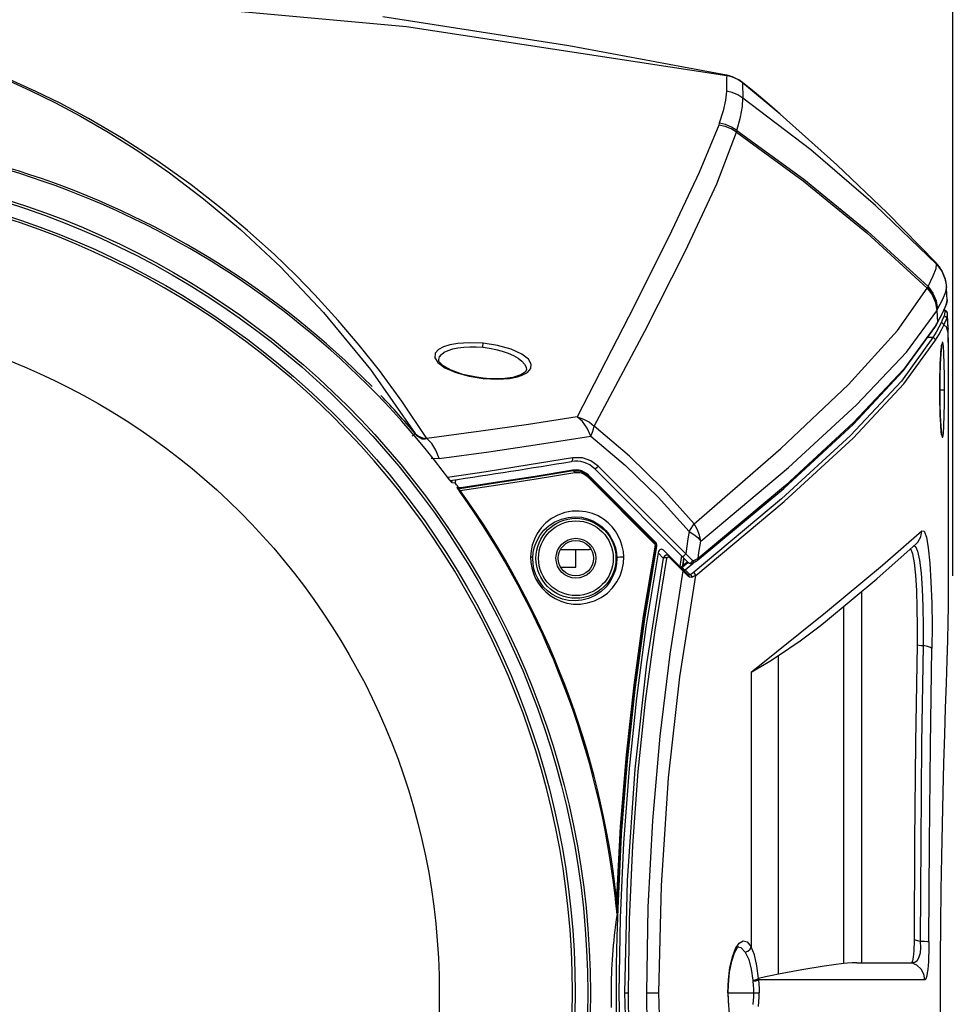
# Model space of a CAD drawing. Header units: inches. Extents: x 0 to 420, y 0 to 297.
# Tile 43 of 90: x 99 to 117, y 221 to 240. Entities that reach past the tile are written whole.
import ezdxf

# ---------------------------------------------------------------- set-up
doc = ezdxf.new("R2010")
doc.units = ezdxf.units.IN
doc.header["$LTSCALE"] = 23.1
doc.header["$MEASUREMENT"] = 0
doc.layers.get('0').update_dxf_attribs({"linetype": 'CONTINUOUS'})
doc.layers.add('AXES', color=7, linetype='CONTINUOUS')
doc.layers.add('DIM_PILOTEES', color=7, linetype='CONTINUOUS')
doc.styles.add('TEXTSTYLE_2', font='txt', dxfattribs={"width": 0.7})
doc.dimstyles.new('DIMSTYLE_1', dxfattribs={"dimtxt": 0.18, "dimasz": 3.5, "dimexe": 2, "dimexo": 0, "dimgap": 0.045, "dimtad": 1, "dimzin": 4, "dimdsep": 46, "dimtxsty": 'TEXTSTYLE_2', "dimblk": '_FILLED', "dimblk1": '_FILLED', "dimblk2": '_FILLED', "dimcen": 0.09, "dimazin": 1, "dimtp": 0.003937, "dimtm": 0.003937, "dimtfac": 1, "dimtdec": 0, "dimtofl": 0, "dimtmove": 0, "dimatfit": 3, "dimldrblk": '_FILLED', "dimfxl": 1, "dimtolj": 1, "dimtzin": 4, "dimarcsym": 0})

# ---------------------------------------------------------------- blocks, each defined once
blk = doc.blocks.new('_FILLED')
at = {"color": 0, "linetype": 'ByBlock'}
blk.add_solid([(0, 0), (-1, 0.142857), (-1, -0.142857)], dxfattribs=at)
blk = doc.blocks.new('*D3')
at = {"layer": 'DIM_PILOTEES', "color": 2, "linetype": 'Continuous'}
for p, q in [((71.488, 257.145954), (71.488, 259.100954)), ((117.218, 257.145954), (117.218, 259.100954)), ((71.488, 227.653605), (71.488, 257.145954)), ((71.488, 257.100954), (94.353, 257.100954)), ((117.218, 257.100954), (94.353, 257.100954)), ((117.218, 229.183605), (117.218, 257.145954))]:
    blk.add_line(p, q, dxfattribs=at)
at = {"layer": 'DIM_PILOTEES', "color": 2, "linetype": 'Continuous', "xscale": 3.5, "yscale": 3.5, "zscale": 3.5, "rotation": 180}
blk.add_blockref('_FILLED', (71.488, 257.100954), dxfattribs=at)
at = {"layer": 'DIM_PILOTEES', "color": 2, "linetype": 'Continuous', "xscale": 3.5, "yscale": 3.5, "zscale": 3.5}
blk.add_blockref('_FILLED', (117.218, 257.100954), dxfattribs=at)
blk = doc.blocks.new('neu')
at = {"color": 3, "linetype": 'Continuous'}
for p, q in [((100.560538, 240.280658), (106.745212, 239.715835)), ((109.859909, 239.342011), (106.290199, 239.899264)), ((106.745212, 239.715835), (112.884196, 238.776746)), ((112.883699, 238.786035), (109.859909, 239.342011)), ((112.884196, 238.776746), (112.882303, 238.723303)), ((112.883699, 238.786035), (112.88411, 238.777562)), ((112.939658, 238.772778), (112.883796, 238.786044)), ((112.884108, 238.777557), (112.884069, 238.776775)), ((112.992913, 238.747203), (112.884069, 238.776775)), ((112.992921, 238.747946), (112.884108, 238.777557)), ((113.119235, 238.69289), (112.939658, 238.772778)), ((113.095049, 238.700229), (112.992913, 238.747203)), ((113.09502, 238.700941), (112.992921, 238.747946)), ((99.642438, 238.471231), (99.053403, 238.735254)), ((99.114079, 238.682329), (99.545527, 238.485022)), ((112.880637, 238.622272), (112.879214, 238.473837)), ((112.882303, 238.723303), (112.880637, 238.622272)), ((113.187881, 238.637841), (113.09502, 238.700941)), ((113.187949, 238.63715), (113.095049, 238.700229)), ((113.187555, 238.643719), (113.119235, 238.69289)), ((113.187905, 238.637832), (113.187593, 238.643688)), ((113.408807, 238.461393), (113.187593, 238.643688)), ((113.187881, 238.637841), (113.187949, 238.63715)), ((113.91122, 238.036541), (113.187905, 238.637832)), ((113.187945, 238.637146), (113.194328, 238.34319)), ((99.545527, 238.485022), (100.005756, 238.257392)), ((100.106877, 238.243154), (99.642438, 238.471231)), ((112.879214, 238.473837), (112.863109, 238.302385)), ((112.991418, 238.448216), (112.879117, 238.473851)), ((113.097395, 238.404237), (112.991418, 238.448216)), ((113.194328, 238.34319), (113.097395, 238.404237)), ((113.704803, 238.212873), (113.408807, 238.461393)), ((100.005756, 238.257392), (100.497874, 237.993907)), ((100.650307, 237.953398), (100.106877, 238.243154)), ((112.863109, 238.302385), (112.817447, 238.097744)), ((113.14846, 237.977033), (113.18488, 238.181939)), ((113.18488, 238.181939), (113.194556, 238.343026)), ((114.498229, 237.350361), (113.194302, 238.343208)), ((113.912233, 238.035669), (113.704803, 238.212873)), ((100.497874, 237.993907), (101.025372, 237.687621)), ((112.817447, 238.097744), (112.743105, 237.859926)), ((114.998153, 237.06545), (113.912233, 238.03567)), ((101.28389, 237.583192), (100.650307, 237.953398)), ((112.73141, 237.826638), (112.356773, 236.916075)), ((112.743105, 237.859926), (112.73141, 237.826638)), ((112.852663, 237.801265), (112.73141, 237.826638)), ((112.86377, 237.834632), (112.743155, 237.85992)), ((112.966961, 237.754745), (112.852663, 237.801265)), ((112.977588, 237.788361), (112.86377, 237.834632)), ((113.081136, 237.722676), (113.14846, 237.977033)), ((101.025372, 237.687621), (101.591679, 237.330033)), ((112.694411, 236.701046), (113.070893, 237.688652)), ((113.070893, 237.688654), (112.966961, 237.754745)), ((113.081238, 237.722599), (112.977588, 237.788361)), ((113.081145, 237.722673), (113.070893, 237.688654)), ((113.070893, 237.688652), (114.34956, 236.75738)), ((113.081142, 237.722673), (114.36602, 236.787396)), ((101.978189, 237.135173), (101.28389, 237.583192)), ((101.591679, 237.330033), (102.200446, 236.910379)), ((115.738893, 236.286328), (114.498229, 237.350361)), ((102.616196, 236.68156), (101.978189, 237.135173)), ((115.961643, 236.141786), (114.998153, 237.06545)), ((102.200446, 236.910379), (102.856311, 236.414186)), ((112.356773, 236.916075), (111.774066, 235.68651)), ((103.214674, 236.216436), (102.616196, 236.68156)), ((112.096364, 235.416789), (112.694411, 236.701046)), ((114.34956, 236.75738), (115.57201, 235.757854)), ((114.36602, 236.787396), (115.587744, 235.788837)), ((102.856311, 236.414186), (103.563885, 235.822507)), ((116.908614, 235.159028), (115.738893, 236.286328)), ((103.699815, 235.808694), (103.214674, 236.216436)), ((116.899828, 235.183182), (115.961643, 236.141786)), ((103.563885, 235.822507), (104.328863, 235.10861)), ((104.206423, 235.350827), (103.699815, 235.808694)), ((115.57201, 235.757854), (116.727446, 234.700147)), ((115.587744, 235.788837), (116.743811, 234.73084)), ((111.774066, 235.68651), (111.001549, 234.14592)), ((104.630503, 234.939939), (104.206423, 235.350827)), ((111.314116, 233.876198), (112.096364, 235.416789)), ((116.897392, 235.079697), (116.908458, 235.159188)), ((116.899872, 235.183133), (116.899837, 235.18317)), ((116.907969, 235.161468), (116.899872, 235.183133)), ((116.961644, 235.10837), (116.899872, 235.183133)), ((116.908463, 235.159178), (116.908087, 235.161336)), ((116.908087, 235.161336), (117.007704, 235.029503)), ((116.908463, 235.159178), (117.008231, 235.02729)), ((104.328863, 235.10861), (105.156967, 234.234459)), ((116.84248, 234.936904), (116.897392, 235.079697)), ((117.039562, 234.969968), (116.961644, 235.10837)), ((117.007704, 235.029503), (117.071849, 234.879962)), ((117.008231, 235.02729), (117.075884, 234.865637)), ((117.071852, 234.879977), (117.039562, 234.969968)), ((104.986778, 234.573453), (104.630503, 234.939939)), ((116.743778, 234.730869), (116.84248, 234.936904)), ((117.071849, 234.879962), (117.075208, 234.868109)), ((117.075884, 234.865637), (117.08017, 234.849165)), ((117.08017, 234.849165), (117.099564, 234.709928)), ((117.095375, 234.767984), (117.080202, 234.849037)), ((116.160172, 233.886329), (116.727447, 234.700149)), ((116.727446, 234.700147), (116.731731, 234.708145)), ((116.727446, 234.700147), (116.822092, 234.571558)), ((116.731729, 234.708142), (116.743739, 234.730902)), ((116.731731, 234.708145), (116.826468, 234.579504)), ((116.743739, 234.730902), (116.83874, 234.602117)), ((116.83874, 234.602117), (116.901084, 234.454642)), ((117.029963, 234.491789), (117.087998, 234.630402)), ((117.087998, 234.630402), (117.101078, 234.698143)), ((117.101078, 234.698222), (117.095375, 234.767984)), ((117.101075, 234.698239), (117.099579, 234.70997)), ((117.109035, 234.470105), (117.101075, 234.698239)), ((105.437876, 234.078676), (104.986778, 234.573453)), ((116.822092, 234.571558), (116.884228, 234.424406)), ((116.826468, 234.579504), (116.888657, 234.432268)), ((116.884228, 234.424406), (116.910193, 234.266059)), ((116.888657, 234.432268), (116.91463, 234.273817)), ((116.901084, 234.454642), (116.927081, 234.2959)), ((116.927078, 234.295899), (117.029963, 234.491789)), ((117.096025, 234.400525), (117.033969, 234.253382)), ((117.093544, 234.382912), (117.109096, 234.466823)), ((117.109089, 234.466653), (117.096025, 234.400525)), ((117.108341, 234.478088), (117.109035, 234.470105)), ((117.109035, 234.470105), (117.109089, 234.466653)), ((105.156967, 234.234459), (106.053549, 233.142957)), ((116.330329, 233.471595), (116.910196, 234.266063)), ((116.910193, 234.266059), (116.918822, 234.281183)), ((116.914619, 234.273821), (116.922559, 234.045715)), ((116.916003, 234.018659), (117.030271, 234.232099)), ((116.918822, 234.281183), (116.922975, 234.288543)), ((117.033969, 234.253382), (116.922559, 234.045715)), ((116.922975, 234.288543), (116.927078, 234.295899)), ((117.030271, 234.232099), (117.093544, 234.382912)), ((105.836469, 233.609702), (105.437876, 234.078676)), ((111.001549, 234.14592), (110.014393, 232.232621)), ((116.922579, 234.045767), (116.894932, 233.997616)), ((116.897156, 233.999909), (116.916003, 234.018659)), ((116.904926, 233.999292), (116.916033, 234.01871)), ((116.916033, 234.01871), (116.922581, 234.045715)), ((110.344171, 232.058419), (111.314116, 233.876198)), ((115.217363, 232.854195), (116.160172, 233.886329)), ((116.276815, 233.122384), (116.873806, 233.945318)), ((116.880482, 233.972643), (116.278283, 233.145148)), ((116.873787, 233.945285), (116.884834, 233.964376)), ((116.873806, 233.945318), (116.880482, 233.972643)), ((116.894932, 233.997616), (116.880482, 233.972643)), ((116.884834, 233.964376), (116.904926, 233.999292)), ((107.730672, 233.640746), (107.573493, 233.61202)), ((107.944777, 233.655447), (107.730672, 233.640746)), ((108.21537, 233.644773), (107.944777, 233.655447)), ((108.21363, 233.627173), (108.21537, 233.644773)), ((108.491695, 233.603428), (108.21537, 233.644773)), ((106.225461, 233.119572), (105.836469, 233.609702)), ((107.298357, 233.451994), (107.290463, 233.364743)), ((107.360622, 233.522142), (107.298357, 233.451994)), ((107.45286, 233.572914), (107.360622, 233.522142)), ((107.41455, 233.43001), (107.470107, 233.472139)), ((107.573493, 233.61202), (107.45286, 233.572914)), ((107.470107, 233.472139), (107.543091, 233.507904)), ((107.543091, 233.507904), (107.630996, 233.53671)), ((107.630996, 233.53671), (107.731352, 233.558203)), ((107.731352, 233.558203), (107.841757, 233.57216)), ((107.841757, 233.57216), (107.959708, 233.578436)), ((107.959708, 233.578436), (108.082639, 233.576984)), ((108.082639, 233.576984), (108.208, 233.567862)), ((108.208, 233.567862), (108.211039, 233.600126)), ((108.208, 233.567862), (108.334081, 233.551085)), ((108.211039, 233.600126), (108.21363, 233.627173)), ((108.334081, 233.551085), (108.458901, 233.526617)), ((108.458901, 233.526617), (108.579433, 233.494643)), ((108.751592, 233.531369), (108.491695, 233.603428)), ((108.579433, 233.494643), (108.692567, 233.455544)), ((108.692567, 233.455544), (108.795112, 233.409933)), ((108.957328, 233.437009), (108.751592, 233.531369)), ((115.374911, 232.4616), (116.330329, 233.471595)), ((107.290463, 233.364743), (107.348371, 233.272624)), ((107.348371, 233.272624), (107.4833, 233.174124)), ((107.363941, 233.317564), (107.364122, 233.330345)), ((107.364215, 233.312495), (107.363941, 233.317564)), ((107.364122, 233.330345), (107.378642, 233.382362)), ((107.372526, 233.290837), (107.364215, 233.312481)), ((107.445114, 233.215227), (107.372526, 233.290837)), ((107.378642, 233.382362), (107.41455, 233.43001)), ((108.795112, 233.409933), (108.883771, 233.358762)), ((108.883771, 233.358762), (108.955438, 233.303318)), ((108.955438, 233.303318), (109.007366, 233.245302)), ((109.084516, 233.3366), (108.957328, 233.437009)), ((109.136476, 233.24333), (109.084516, 233.3366)), ((106.053549, 233.142957), (106.914241, 231.912451)), ((106.657947, 232.531572), (106.225461, 233.119572)), ((107.600959, 233.127339), (107.445114, 233.215227)), ((107.4833, 233.174124), (107.690918, 233.083121)), ((107.824395, 233.048685), (107.600959, 233.127339)), ((107.690918, 233.083121), (107.944832, 233.012863)), ((109.023569, 233.091238), (108.937858, 233.036422)), ((108.9788, 233.036465), (109.066805, 233.087012)), ((109.007366, 233.245302), (109.037663, 233.186624)), ((109.045591, 233.132392), (109.023569, 233.091238)), ((109.037663, 233.186624), (109.04562, 233.133172)), ((109.04562, 233.133172), (109.04559, 233.132381)), ((109.066805, 233.087012), (109.127465, 233.158625)), ((109.127465, 233.158625), (109.136476, 233.24333)), ((115.309235, 232.089816), (116.276815, 233.122384)), ((116.278283, 233.145148), (115.317657, 232.122322)), ((108.085356, 232.992389), (107.824395, 233.048685)), ((107.944832, 233.012863), (108.216453, 232.969663)), ((108.216911, 232.975045), (108.085356, 232.992389)), ((108.216911, 232.975045), (108.216453, 232.969663)), ((108.216453, 232.969663), (108.495123, 232.955731)), ((108.343119, 232.964963), (108.216911, 232.975045)), ((108.581671, 232.96485), (108.343119, 232.964963)), ((108.495123, 232.955731), (108.720328, 232.970687)), ((108.786078, 232.990307), (108.581671, 232.96485)), ((108.720328, 232.970687), (108.870471, 232.999576)), ((108.937858, 233.036422), (108.786078, 232.990307)), ((108.870471, 232.999576), (108.9788, 233.036465)), ((113.924452, 231.629289), (115.217363, 232.854195)), ((107.136556, 231.818394), (106.657947, 232.531572)), ((114.069156, 231.262501), (115.374911, 232.4616)), ((110.014393, 232.232621), (109.08339, 232.089124)), ((110.118043, 232.142721), (110.014371, 232.232568)), ((110.014371, 232.232568), (110.142006, 232.189942)), ((110.20743, 232.018032), (110.118043, 232.142721)), ((110.142006, 232.189942), (110.252476, 232.129828)), ((108.123409, 231.950828), (107.136556, 231.818394)), ((109.08339, 232.089124), (108.123409, 231.950828)), ((110.276625, 231.866742), (110.20743, 232.018032)), ((110.252476, 232.129828), (110.344171, 232.058419)), ((110.309257, 231.93897), (110.331961, 232.003362)), ((110.331961, 232.003362), (110.344166, 232.058414)), ((111.022124, 231.479251), (110.344166, 232.058414)), ((113.978128, 230.863485), (115.309235, 232.089816)), ((115.317657, 232.122322), (114.011248, 230.918972)), ((106.856923, 231.86354), (106.914241, 231.912451)), ((106.957678, 231.864617), (106.914241, 231.912451)), ((106.914241, 231.912451), (106.976786, 231.861911)), ((107.000312, 231.830601), (106.957678, 231.864617)), ((106.976786, 231.861911), (107.05175, 231.830678)), ((107.049031, 231.807925), (107.000312, 231.830601)), ((107.096042, 231.804829), (107.049031, 231.807925)), ((107.05175, 231.830678), (107.13656, 231.818444)), ((107.13656, 231.818444), (107.096042, 231.804829)), ((107.22896, 231.725662), (107.136621, 231.818402)), ((109.297521, 231.709635), (110.276608, 231.866746)), ((110.276608, 231.866746), (110.941851, 231.303039)), ((110.276625, 231.866742), (110.309257, 231.93897)), ((107.308321, 231.594356), (107.22896, 231.725662)), ((107.36953, 231.434009), (107.308321, 231.594356)), ((107.36988, 231.434068), (108.326308, 231.565551)), ((108.326308, 231.565551), (109.297521, 231.709635)), ((112.257568, 230.184757), (113.924452, 231.629289)), ((107.215851, 231.442227), (107.218795, 231.441139)), ((107.218795, 231.441139), (107.36988, 231.434068)), ((109.927826, 231.447315), (109.095969, 231.311444)), ((109.909187, 231.378913), (109.924071, 231.389079)), ((109.924071, 231.389079), (109.932413, 231.414633)), ((110.121325, 231.445864), (109.927826, 231.447315)), ((109.932413, 231.414633), (109.928292, 231.447314)), ((110.278926, 231.39209), (110.121325, 231.445864)), ((110.418037, 231.290352), (110.278926, 231.39209)), ((111.660869, 230.853697), (111.022124, 231.479251)), ((109.095969, 231.311444), (108.272803, 231.182744)), ((110.353624, 231.236471), (110.362076, 231.237974)), ((110.353624, 231.236471), (112.152921, 229.437175)), ((110.362076, 231.237974), (110.378558, 231.249347)), ((110.378558, 231.249347), (110.399633, 231.268823)), ((110.399633, 231.268823), (110.418037, 231.290352)), ((112.099572, 229.608817), (110.418037, 231.290352)), ((110.941851, 231.303039), (111.571212, 230.692391)), ((112.385899, 229.852872), (114.069156, 231.262501)), ((108.272803, 231.182744), (107.531602, 231.071594)), ((107.609715, 230.97476), (107.618812, 231.007562)), ((112.257566, 230.184752), (111.660869, 230.853697)), ((112.320656, 229.478944), (113.978128, 230.863485)), ((114.011248, 230.918972), (112.336919, 229.520477)), ((111.571212, 230.692391), (112.161654, 230.037241)), ((112.161656, 230.037223), (112.203284, 230.092274)), ((112.203284, 230.092274), (112.235431, 230.141761)), ((112.235431, 230.141761), (112.257568, 230.184757)), ((112.319168, 230.080605), (112.257568, 230.184757)), ((112.362303, 229.968938), (112.319168, 230.080605)), ((112.140524, 229.89492), (112.11983, 229.752112)), ((112.161654, 230.037241), (112.140524, 229.89492)), ((112.161656, 230.037223), (112.257433, 229.981084)), ((112.257433, 229.981084), (112.333165, 229.9189)), ((112.333165, 229.9189), (112.385899, 229.852872)), ((112.385899, 229.852872), (112.362303, 229.968938)), ((112.11983, 229.752112), (112.099572, 229.608817)), ((112.353006, 229.631808), (112.369334, 229.742608)), ((112.369334, 229.742608), (112.385899, 229.852872)), ((112.032192, 229.557904), (112.042578, 229.557441)), ((112.042578, 229.557441), (112.060497, 229.567364)), ((112.060497, 229.567364), (112.082022, 229.586379)), ((112.082022, 229.586379), (112.099572, 229.608817)), ((112.147721, 229.562499), (112.099572, 229.608817)), ((112.191815, 229.519769), (112.147721, 229.562499)), ((112.230586, 229.481867), (112.191815, 229.519769)), ((112.283238, 229.490906), (112.25084, 229.477144)), ((112.312036, 229.50539), (112.283238, 229.490906)), ((112.33692, 229.520477), (112.312036, 229.50539)), ((112.32073, 229.479004), (112.332101, 229.492994)), ((112.332101, 229.492994), (112.336919, 229.520477)), ((112.336919, 229.520477), (112.353006, 229.631808)), ((112.168586, 229.425681), (112.152921, 229.437175)), ((112.152921, 229.437175), (112.171786, 229.43049)), ((112.152976, 229.437121), (112.165916, 229.426888)), ((112.165916, 229.426888), (112.200384, 229.416969)), ((112.187289, 229.419741), (112.168586, 229.425681)), ((112.171786, 229.43049), (112.196093, 229.43803)), ((112.207826, 229.420395), (112.187289, 229.419741)), ((112.196093, 229.43803), (112.218067, 229.457123)), ((112.200384, 229.416969), (112.229386, 229.423427)), ((112.207826, 229.420395), (112.229389, 229.423428)), ((112.218067, 229.457123), (112.230586, 229.481867)), ((112.229389, 229.423428), (112.229703, 229.423576)), ((112.229703, 229.423576), (112.249433, 229.445597)), ((112.229703, 229.423576), (112.237433, 229.427314)), ((112.236993, 229.477413), (112.230586, 229.481867)), ((112.243868, 229.475856), (112.236993, 229.477413)), ((112.237433, 229.427314), (112.305844, 229.467695)), ((112.25084, 229.477144), (112.243868, 229.475856)), ((112.249433, 229.445597), (112.25084, 229.477144)), ((112.265006, 229.452222), (112.288707, 229.469432)), ((112.288708, 229.469432), (112.313893, 229.474484)), ((112.305844, 229.467695), (112.320737, 229.479009)), ((112.313893, 229.474484), (112.320656, 229.478944)), ((112.320656, 229.478944), (112.32073, 229.479004))]:
    blk.add_line(p, q, dxfattribs=at)
at = {"color": 7, "linetype": 'Continuous'}
for p, q in [((117.062751, 234.20702), (117.051078, 234.166493)), ((117.084909, 234.272511), (117.051597, 234.2836)), ((117.051728, 234.283242), (117.056169, 234.281233)), ((117.056169, 234.281233), (117.060981, 234.274117)), ((117.060981, 234.274117), (117.065374, 234.262225)), ((117.067505, 234.238904), (117.062751, 234.20702)), ((117.090983, 234.255362), (117.065368, 234.262258)), ((117.065374, 234.262225), (117.067505, 234.238904)), ((117.105671, 234.247759), (117.084909, 234.272511)), ((117.10924, 234.23727), (117.090983, 234.255362)), ((117.114373, 234.225384), (117.105671, 234.247759)), ((117.1143, 234.225633), (117.10924, 234.23727)), ((117.114373, 234.225384), (117.1143, 234.225633)), ((117.11659, 234.216092), (117.114301, 234.225632)), ((117.11842, 234.200793), (117.11659, 234.216092)), ((116.993898, 234.038522), (116.95022, 233.955258)), ((117.017709, 234.086574), (116.993898, 234.038522)), ((117.020145, 234.031528), (116.994025, 234.038794)), ((117.036743, 234.129182), (117.017709, 234.086574)), ((117.038438, 234.012766), (117.020145, 234.031528)), ((117.051078, 234.166493), (117.036743, 234.129182)), ((117.045008, 233.98796), (117.068563, 234.036165)), ((117.076703, 234.159705), (117.051067, 234.166612)), ((117.068563, 234.036165), (117.087731, 234.07934)), ((117.094953, 234.141643), (117.076703, 234.159705)), ((117.087731, 234.07934), (117.102072, 234.117464)), ((117.102067, 234.117478), (117.094953, 234.141643)), ((117.102064, 234.117479), (117.113725, 234.1579)), ((117.102064, 234.117479), (117.117521, 234.049872)), ((117.113725, 234.1579), (117.118431, 234.188864)), ((117.117521, 234.049872), (117.126772, 233.952378)), ((117.118546, 234.198005), (117.11842, 234.200793)), ((117.118431, 234.188864), (117.118544, 234.198005)), ((117.128962, 233.899077), (117.118544, 234.198008)), ((116.897626, 233.859516), (116.836272, 233.751596)), ((116.95022, 233.955258), (116.897626, 233.859516)), ((116.948527, 233.808856), (117.001159, 233.904518)), ((117.001159, 233.904518), (117.044996, 233.987961)), ((117.045003, 233.98798), (117.038438, 234.012766)), ((117.044996, 233.987961), (117.093718, 233.964835)), ((117.093718, 233.964835), (117.122996, 233.852044)), ((117.122996, 233.852044), (117.132993, 233.65004)), ((117.126772, 233.952378), (117.128374, 233.916465)), ((117.13218, 233.760454), (117.128962, 233.899077)), ((116.836275, 233.751596), (116.232561, 232.91888)), ((116.282335, 232.867628), (116.887129, 233.700972)), ((116.836272, 233.751596), (116.733272, 233.751596)), ((116.862241, 233.744274), (116.836272, 233.751596)), ((116.880496, 233.725608), (116.862241, 233.744274)), ((116.887141, 233.700998), (116.880496, 233.725608)), ((116.887129, 233.700972), (116.948527, 233.808856)), ((117.013072, 233.661635), (116.999939, 233.584617)), ((117.026101, 233.663864), (117.013072, 233.661635)), ((117.037969, 233.590334), (117.026101, 233.663864)), ((117.132984, 233.659755), (117.13218, 233.760454)), ((116.98716, 233.420051), (116.991349, 233.482749)), ((116.999939, 233.584617), (116.988131, 233.442453)), ((116.991349, 233.482749), (116.995441, 233.532584)), ((116.995441, 233.532584), (116.999329, 233.571015)), ((116.999329, 233.571015), (117.00289, 233.599182)), ((117.00289, 233.599182), (117.00588, 233.617599)), ((117.00588, 233.617599), (117.006568, 233.621077)), ((117.047705, 233.448687), (117.037969, 233.590334)), ((116.988131, 233.442453), (116.978652, 233.246834)), ((116.978989, 233.248437), (116.982989, 233.342671)), ((116.982989, 233.342671), (116.98716, 233.420051)), ((117.054896, 233.250888), (117.047705, 233.448687)), ((116.978652, 233.246834), (116.972431, 233.010581)), ((116.972463, 232.999304), (116.975375, 233.134857)), ((116.975375, 233.134857), (116.978989, 233.248437)), ((117.059306, 233.011524), (117.054896, 233.250888)), ((116.232561, 232.91888), (115.257604, 231.87921)), ((116.972431, 233.010581), (116.970269, 232.753605)), ((116.970714, 232.839187), (116.972463, 232.999304)), ((117.060768, 232.753605), (117.059306, 233.011524)), ((115.30615, 231.827741), (116.282335, 232.867628)), ((116.970269, 232.753605), (116.97245, 232.495487)), ((116.970269, 232.753605), (117.060768, 232.753605)), ((116.970476, 232.753605), (116.970714, 232.839187)), ((116.970711, 232.668477), (116.970476, 232.753605)), ((117.059295, 232.494767), (117.060768, 232.753605)), ((116.972368, 232.513732), (116.970711, 232.668477)), ((116.975144, 232.381076), (116.972368, 232.513732)), ((116.97245, 232.495487), (116.978802, 232.256305)), ((116.978627, 232.268619), (116.975144, 232.381076)), ((117.054904, 232.256645), (117.059295, 232.494767)), ((116.982524, 232.174315), (116.978627, 232.268619)), ((116.978802, 232.256305), (116.988538, 232.058388)), ((116.986627, 232.096117), (116.982524, 232.174315)), ((117.047728, 232.058975), (117.054904, 232.256645)), ((116.990782, 232.032206), (116.986627, 232.096117)), ((116.988538, 232.058388), (117.00055, 231.917298)), ((116.994869, 231.98099), (116.990782, 232.032206)), ((116.998792, 231.941019), (116.994869, 231.98099)), ((117.038059, 231.917777), (117.047728, 232.058975)), ((115.257604, 231.87921), (113.935647, 230.660679)), ((113.983494, 230.609754), (115.30615, 231.827741)), ((117.002439, 231.911224), (116.998792, 231.941019)), ((117.00055, 231.917298), (117.013588, 231.844064)), ((117.005553, 231.891373), (117.002439, 231.911224)), ((117.007458, 231.882197), (117.005553, 231.891373)), ((117.007541, 231.881878), (117.007458, 231.882197)), ((117.013588, 231.844064), (117.026475, 231.844444)), ((117.026475, 231.844444), (117.038059, 231.917777)), ((109.939003, 231.198881), (109.175238, 231.074327)), ((109.937127, 231.211225), (109.211674, 231.092496)), ((109.997349, 231.215818), (109.936705, 231.211192)), ((109.939003, 231.198881), (109.937127, 231.211225)), ((109.938831, 231.198855), (109.949639, 231.200421)), ((109.93884, 231.198855), (109.952037, 231.195666)), ((109.949639, 231.200421), (110.053307, 231.197163)), ((109.952037, 231.195666), (109.964263, 231.184183)), ((110.054295, 231.210279), (109.997349, 231.215818)), ((110.053307, 231.197163), (110.143661, 231.165568)), ((110.107099, 231.19613), (110.054295, 231.210279)), ((110.154816, 231.174871), (110.107099, 231.19613)), ((107.57605, 231.019421), (107.594253, 230.995719)), ((107.678007, 230.970209), (107.694817, 231.030566)), ((109.175238, 231.074327), (108.448958, 230.960286)), ((109.211674, 231.092496), (108.493179, 230.979166)), ((108.499731, 230.929928), (109.232664, 231.045081)), ((109.232664, 231.045081), (109.973048, 231.16594)), ((109.964263, 231.184183), (109.973396, 231.165989)), ((109.973048, 231.16594), (110.021349, 231.169712)), ((110.021349, 231.169712), (110.067698, 231.165408)), ((110.067698, 231.165408), (110.111124, 231.153973)), ((110.111124, 231.153973), (110.150618, 231.13652)), ((110.143661, 231.165568), (110.223675, 231.106658)), ((110.150618, 231.13652), (110.185506, 231.114228)), ((110.197152, 231.147731), (110.154816, 231.174871)), ((110.185506, 231.114228), (110.215382, 231.088326)), ((110.233416, 231.116263), (110.197152, 231.147731)), ((110.220953, 231.096741), (110.215382, 231.088325)), ((110.215382, 231.088326), (111.501965, 229.801341)), ((110.223769, 231.102998), (110.220953, 231.096741)), ((110.223675, 231.106658), (110.233383, 231.116298)), ((110.223675, 231.106658), (110.223769, 231.102998)), ((111.508097, 229.821832), (110.223675, 231.106658)), ((111.523098, 229.826581), (110.233383, 231.116298)), ((107.594253, 230.995719), (107.608172, 230.979115)), ((107.608172, 230.979115), (107.614441, 230.973449)), ((107.614441, 230.973449), (107.678007, 230.970209)), ((107.717469, 230.874441), (107.717341, 230.877545)), ((107.717413, 230.877446), (107.735598, 230.891227)), ((107.717413, 230.877446), (107.730303, 230.865009)), ((107.720212, 230.868189), (107.717469, 230.874441)), ((107.725155, 230.859353), (107.720212, 230.868189)), ((107.731995, 230.848322), (107.725155, 230.859353)), ((107.730303, 230.865009), (107.746779, 230.857766)), ((107.740351, 230.835633), (107.731995, 230.848322)), ((107.744207, 230.882113), (107.735598, 230.891227)), ((107.749714, 230.821984), (107.740351, 230.835633)), ((107.755416, 230.875235), (107.744207, 230.882113)), ((107.746779, 230.857766), (107.76501, 230.856732)), ((107.759708, 230.807861), (107.749714, 230.821984)), ((107.769044, 230.87135), (107.755416, 230.875235)), ((107.756836, 230.846509), (107.757959, 230.852864)), ((107.762907, 230.835005), (107.756836, 230.846509)), ((107.757959, 230.852864), (107.765005, 230.856731)), ((107.777361, 230.820521), (107.759708, 230.807861)), ((107.777365, 230.820516), (107.762907, 230.835005)), ((108.448958, 230.960286), (107.765009, 230.856723)), ((107.765009, 230.856723), (107.784404, 230.871418)), ((107.784403, 230.871428), (107.769044, 230.87135)), ((107.777365, 230.820516), (108.499731, 230.929928)), ((108.493179, 230.979166), (107.784404, 230.871418)), ((113.935647, 230.660679), (112.241302, 229.244572)), ((112.28966, 229.195326), (113.983494, 230.609754)), ((109.526878, 230.282934), (109.418742, 230.199278)), ((109.649277, 230.350359), (109.526878, 230.282934)), ((109.591277, 230.222367), (109.714748, 230.275753)), ((109.781818, 230.398173), (109.649277, 230.350359)), ((109.714748, 230.275753), (109.843851, 230.307602)), ((109.919003, 230.42441), (109.781818, 230.398173)), ((109.843851, 230.307602), (109.973039, 230.317788)), ((110.055266, 230.429083), (109.919003, 230.42441)), ((109.973039, 230.317788), (110.09754, 230.307876)), ((110.186339, 230.413801), (110.055266, 230.429083)), ((110.09754, 230.307876), (110.213673, 230.280541)), ((110.308932, 230.381041), (110.186339, 230.413801)), ((110.213673, 230.280541), (110.319261, 230.23888)), ((110.420871, 230.333672), (110.308932, 230.381041)), ((110.52123, 230.274366), (110.420871, 230.333672)), ((110.609816, 230.205337), (110.52123, 230.274366)), ((109.327503, 230.103597), (109.253752, 229.99942)), ((109.301862, 229.959846), (109.381345, 230.060429)), ((109.418742, 230.199278), (109.327503, 230.103597)), ((109.381345, 230.060429), (109.478739, 230.149429)), ((109.478739, 230.149429), (109.591277, 230.222367)), ((110.319261, 230.23888), (110.413361, 230.185822)), ((110.413361, 230.185822), (110.495966, 230.123712)), ((110.495966, 230.123712), (110.567364, 230.054384)), ((110.567364, 230.054384), (110.628048, 229.979072)), ((110.686614, 230.128492), (110.609816, 230.205337)), ((110.751995, 230.04509), (110.686614, 230.128492)), ((109.197287, 229.889727), (109.157462, 229.776856)), ((109.253752, 229.99942), (109.197287, 229.889727)), ((109.241362, 229.852297), (109.301862, 229.959846)), ((110.628048, 229.979072), (110.678578, 229.898299)), ((110.678578, 229.898299), (110.719248, 229.812054)), ((110.806653, 229.955257), (110.751995, 230.04509)), ((110.850612, 229.859013), (110.806653, 229.955257)), ((109.157462, 229.776856), (109.133493, 229.662568)), ((109.174934, 229.631335), (109.199471, 229.741781)), ((109.199471, 229.741781), (109.241362, 229.852297)), ((109.700725, 229.693605), (110.248, 229.693605)), ((109.993, 229.353605), (109.993, 229.693605)), ((110.719248, 229.812054), (110.749743, 229.720492)), ((110.749743, 229.720492), (110.769332, 229.624103)), ((110.882988, 229.75782), (110.850612, 229.859013)), ((110.903108, 229.653592), (110.882988, 229.75782)), ((111.511084, 229.771964), (111.2831, 228.411065)), ((111.312113, 228.358431), (111.545847, 229.753257)), ((111.425451, 229.148286), (111.531106, 229.7486)), ((111.506916, 229.810358), (111.501956, 229.801327)), ((111.501965, 229.801341), (111.508202, 229.792666)), ((111.508993, 229.817346), (111.506916, 229.810358)), ((111.523098, 229.826581), (111.508097, 229.821832)), ((111.508098, 229.821832), (111.523473, 229.800355)), ((111.508099, 229.821831), (111.508993, 229.817346)), ((111.508202, 229.792666), (111.511319, 229.782554)), ((111.511319, 229.782554), (111.511084, 229.771964)), ((111.522408, 229.764639), (111.511084, 229.771964)), ((111.529262, 229.75659), (111.522408, 229.764639)), ((111.538299, 229.805665), (111.523102, 229.826578)), ((111.523473, 229.800355), (111.531391, 229.775271)), ((111.531106, 229.748599), (111.529262, 229.75659)), ((111.531391, 229.775271), (111.531106, 229.7486)), ((111.545847, 229.753257), (111.531106, 229.7486)), ((111.546321, 229.780549), (111.538299, 229.805665)), ((111.545847, 229.753257), (111.546321, 229.780549)), ((111.60174, 229.684961), (111.588218, 229.670879)), ((111.616402, 229.693111), (111.60174, 229.684961)), ((111.631204, 229.695864), (111.616402, 229.693111)), ((111.645706, 229.693877), (111.631204, 229.695864)), ((111.659485, 229.687627), (111.645706, 229.693877)), ((111.672365, 229.677315), (111.659485, 229.687627)), ((112.142592, 229.207087), (111.672365, 229.677315)), ((109.133493, 229.662568), (109.124665, 229.548177)), ((109.124665, 229.548177), (109.129527, 229.443028)), ((109.146457, 229.54156), (109.124665, 229.548177)), ((109.160636, 229.533099), (109.146457, 229.54156)), ((109.166167, 229.523605), (109.160636, 229.533099)), ((109.166167, 229.523605), (109.174934, 229.631335)), ((109.171431, 229.419641), (109.166167, 229.523605)), ((110.769332, 229.624103), (110.777067, 229.523605)), ((110.777067, 229.523605), (110.771325, 229.415461)), ((110.777067, 229.523605), (110.785371, 229.535407)), ((110.785371, 229.535407), (110.806032, 229.545026)), ((110.806032, 229.545026), (110.837175, 229.551354)), ((110.837175, 229.551354), (110.874664, 229.552731)), ((110.874664, 229.552731), (110.910714, 229.548177)), ((110.910714, 229.548177), (110.903108, 229.653592)), ((110.904357, 229.429732), (110.910714, 229.548177)), ((111.569741, 229.62552), (111.336357, 228.210938)), ((111.668163, 229.526563), (111.348294, 227.497397)), ((111.512585, 228.142258), (111.739533, 229.521418)), ((111.569741, 229.62552), (111.668163, 229.526563)), ((111.577135, 229.650875), (111.569808, 229.625487)), ((111.588218, 229.670879), (111.577135, 229.650875)), ((111.68959, 229.531572), (111.668163, 229.526563)), ((111.690712, 229.560974), (111.668173, 229.526558)), ((111.715722, 229.529499), (111.68959, 229.531572)), ((111.722347, 229.579996), (111.690712, 229.560974)), ((111.739533, 229.521418), (111.715722, 229.529499)), ((111.756192, 229.580853), (111.722347, 229.579996)), ((111.739533, 229.521418), (111.743053, 229.532936)), ((111.743053, 229.532936), (111.748393, 229.54148)), ((111.748393, 229.54148), (111.754846, 229.54697)), ((111.754846, 229.54697), (111.761886, 229.549493)), ((111.786097, 229.563583), (111.756192, 229.580853)), ((111.761886, 229.549493), (111.768867, 229.549215)), ((111.768867, 229.549215), (111.775238, 229.546623)), ((111.775238, 229.546623), (111.780789, 229.542253)), ((111.780789, 229.542253), (111.785624, 229.551449)), ((111.780789, 229.542253), (112.042495, 229.280548)), ((111.785624, 229.551449), (111.787535, 229.558886)), ((111.787535, 229.558886), (111.786097, 229.563583)), ((112.00292, 229.491477), (111.985278, 229.364402)), ((112.014877, 229.575218), (112.00292, 229.491477)), ((112.042337, 229.384081), (112.065385, 229.524711)), ((112.065385, 229.524711), (112.042342, 229.384108)), ((109.129527, 229.443028), (109.147169, 229.33724)), ((109.147169, 229.33724), (109.177688, 229.23343)), ((109.189505, 229.319448), (109.171431, 229.419641)), ((109.219433, 229.22399), (109.189505, 229.319448)), ((109.7007, 229.353605), (109.992909, 229.353605)), ((110.749627, 229.30338), (110.710023, 229.190212)), ((110.771325, 229.415461), (110.749627, 229.30338)), ((110.839511, 229.187095), (110.88113, 229.308472)), ((110.88113, 229.308472), (110.904357, 229.429732)), ((111.998157, 229.348462), (112.042339, 229.384089)), ((112.031852, 229.317827), (112.042337, 229.384081)), ((112.03578, 229.347908), (112.034352, 229.331325)), ((112.034352, 229.331325), (112.036484, 229.31754)), ((112.042342, 229.384108), (112.03578, 229.347908)), ((112.036771, 229.348475), (112.03578, 229.347908)), ((112.036484, 229.31754), (112.042372, 229.307702)), ((112.037767, 229.349137), (112.036771, 229.348475)), ((112.03877, 229.349896), (112.037767, 229.349137)), ((112.141708, 229.435893), (112.03877, 229.349896)), ((112.046839, 229.32581), (112.03877, 229.349896)), ((112.042, 229.308404), (112.055388, 229.301247)), ((112.042339, 229.384089), (112.121989, 229.450983)), ((112.064477, 229.308226), (112.046839, 229.32581)), ((112.048956, 229.297466), (112.04734, 229.302339)), ((112.055388, 229.301247), (112.070787, 229.298521)), ((112.087149, 229.300633), (112.064477, 229.308226)), ((112.070787, 229.298521), (112.087149, 229.300633)), ((112.087149, 229.300633), (112.242473, 229.430289)), ((112.181885, 229.205945), (112.087149, 229.300633)), ((112.042495, 229.280548), (111.791846, 227.687647)), ((112.042299, 229.280225), (112.047204, 229.28987)), ((112.079496, 229.244886), (112.042495, 229.280548)), ((112.047204, 229.28987), (112.048956, 229.297466)), ((113.351574, 227.337242), (114.781121, 228.482162)), ((110.927119, 221.193605), (110.975864, 219.040297)), ((111.631231, 219.134962), (111.585456, 221.193601))]:
    blk.add_line(p, q, dxfattribs=at)
for centre, radius in [((94.353, 221.193605), 15.917506), ((94.353, 221.193605), 15.86663), ((94.353, 221.193605), 15.625188), ((109.993, 229.523605), 0.766719), ((109.993, 229.523605), 0.71575), ((109.993, 229.523605), 0.3825), ((109.993, 229.523605), 0.34)]:
    blk.add_circle(centre, radius, dxfattribs=at)
for centre, radius, start, end in [((94.353, 221.193605), 16.474092, 36.615394, 143.384606), ((94.353, 221.193605), 15.574188, 270.072122, 90), ((94.353, 221.193605), 16.526882, 35.927901, 36.267628), ((94.353, 221.193605), 16.519412, 6.293147, 35.645171), ((94.353, 221.193605), 16.497689, 6.293159, 35.645171), ((110.248, 229.608605), 0.085, 56.207387, 90)]:
    blk.add_arc(centre, radius, start, end, dxfattribs=at)
at = {"color": 3, "linetype": 'Continuous'}
for centre, radius, start, end in [((94.353, 221.193605), 16.512979, 44.729391, 97.137442), ((94.353, 221.193605), 16.512979, 40.475022, 43.885733), ((88.956035, 357.145424), 127.5, 278.398525, 279.458806), ((109.993, 230.875847), 0.51, 45, 99.458806)]:
    blk.add_arc(centre, radius, start, end, dxfattribs=at)
at = {"layer": 'AXES', "color": 7, "linetype": 'Continuous'}
blk.add_circle((94.353, 221.193605), 13.021605, dxfattribs=at)

msp = doc.modelspace()

# ---------------------------------------------------------------- linework, layer by layer
at = {"color": 7, "linetype": 'Continuous'}
for p, q in [((117.132984, 233.659755), (117.132998, 228.84473)), ((115.872588, 229.387864), (116.62673, 230.051158)), ((116.548711, 229.832322), (116.607154, 229.934501)), ((116.607154, 229.934501), (116.6267, 230.051131)), ((116.62673, 230.051158), (116.672022, 230.040654)), ((116.672022, 230.040654), (116.713615, 229.92855)), ((116.713615, 229.92855), (116.749757, 229.721654)), ((115.761225, 229.132094), (116.519824, 229.801912)), ((116.40697, 229.702266), (116.412472, 229.700068)), ((116.412472, 229.700068), (116.44676, 229.608162)), ((116.471931, 229.759624), (116.50381, 229.75143)), ((116.50381, 229.75143), (116.5454, 229.658664)), ((116.515117, 229.797627), (116.519839, 229.801926)), ((116.519839, 229.801926), (116.548711, 229.832322)), ((116.749757, 229.721654), (116.779243, 229.430396)), ((116.44676, 229.608162), (116.476923, 229.438226)), ((116.5454, 229.658664), (116.581372, 229.484835)), ((114.781121, 228.482162), (115.872588, 229.387864)), ((116.476923, 229.438226), (116.501683, 229.199583)), ((116.581372, 229.484835), (116.610592, 229.239623)), ((116.779243, 229.430396), (116.80106, 229.072214)), ((109.177688, 229.23343), (109.220409, 229.134324)), ((109.260416, 229.134003), (109.219433, 229.22399)), ((109.220409, 229.134324), (109.274124, 229.042064)), ((109.31201, 229.04986), (109.260416, 229.134003)), ((110.710023, 229.190212), (110.650936, 229.079235)), ((110.778325, 229.068677), (110.839511, 229.187095)), ((111.293962, 228.327096), (111.425451, 229.148286)), ((111.985298, 227.249313), (112.28966, 229.195326)), ((112.114076, 229.21137), (112.079496, 229.244886)), ((112.145945, 229.180285), (112.114076, 229.21137)), ((112.158322, 229.197384), (112.142592, 229.207087)), ((112.146804, 229.200131), (112.142593, 229.207087)), ((112.145946, 229.180285), (112.147949, 229.190964)), ((112.172574, 229.161673), (112.145946, 229.180285)), ((112.147949, 229.190964), (112.146804, 229.200131)), ((112.172373, 229.198709), (112.158322, 229.197384)), ((112.181885, 229.205945), (112.172373, 229.198709)), ((112.203836, 229.155597), (112.172574, 229.161673)), ((112.203956, 229.218593), (112.181885, 229.205945)), ((112.202393, 229.198169), (112.181885, 229.205945)), ((112.218263, 229.182144), (112.202393, 229.198169)), ((112.226787, 229.161263), (112.203836, 229.155597)), ((112.223776, 229.231478), (112.203956, 229.218593)), ((112.226787, 229.161263), (112.218263, 229.182144)), ((112.241302, 229.244572), (112.223776, 229.231478)), ((112.249848, 229.172215), (112.226787, 229.161263)), ((112.264936, 229.236348), (112.241302, 229.244572)), ((112.270842, 229.183573), (112.249848, 229.172215)), ((112.282195, 229.218396), (112.264936, 229.236348)), ((112.28966, 229.195326), (112.270842, 229.183573)), ((112.28966, 229.195326), (112.282195, 229.218396)), ((114.781048, 228.314003), (115.761225, 229.132094)), ((116.501683, 229.199583), (116.520177, 228.905317)), ((116.610592, 229.239623), (116.632245, 228.936942)), ((109.274124, 229.042064), (109.338465, 228.956872)), ((109.374316, 228.971762), (109.31201, 229.04986)), ((109.338465, 228.956872), (109.41379, 228.878788)), ((109.44765, 228.900394), (109.374316, 228.971762)), ((110.571851, 228.974926), (110.474042, 228.882501)), ((110.650936, 229.079235), (110.571851, 228.974926)), ((110.596852, 228.856866), (110.69706, 228.95699)), ((110.69706, 228.95699), (110.778325, 229.068677)), ((116.632245, 228.936942), (116.645963, 228.591619)), ((116.80106, 229.072214), (116.814846, 228.664717)), ((109.41379, 228.878788), (109.500074, 228.808953)), ((109.532238, 228.837067), (109.44765, 228.900394)), ((109.500074, 228.808953), (109.596895, 228.748998)), ((109.628148, 228.783571), (109.532238, 228.837067)), ((109.596895, 228.748998), (109.704031, 228.700539)), ((109.735169, 228.742149), (109.628148, 228.783571)), ((109.852239, 228.71555), (109.735169, 228.742149)), ((110.236483, 228.751416), (110.106856, 228.718068)), ((110.36069, 228.806811), (110.236483, 228.751416)), ((110.351848, 228.708493), (110.480371, 228.772813)), ((110.474042, 228.882501), (110.36069, 228.806811)), ((110.480371, 228.772813), (110.596852, 228.856866)), ((115.468764, 228.887995), (115.468764, 221.771917)), ((116.520177, 228.905317), (116.531844, 228.572771)), ((117.132998, 228.84473), (117.130869, 228.596385)), ((109.704031, 228.700539), (109.821035, 228.665563)), ((109.821035, 228.665563), (109.946982, 228.646441)), ((109.97729, 228.706664), (109.852239, 228.71555)), ((109.946982, 228.646441), (110.079902, 228.645802)), ((110.106856, 228.718068), (109.97729, 228.706664)), ((110.079902, 228.645802), (110.216482, 228.666033)), ((110.216482, 228.666033), (110.351848, 228.708493)), ((115.126459, 228.602296), (115.126459, 221.756786)), ((116.531844, 228.572771), (116.536491, 228.219021)), ((116.645963, 228.591619), (116.651448, 228.221639)), ((116.814846, 228.664717), (116.820317, 228.229924)), ((117.130869, 228.596385), (117.124987, 228.298274)), ((111.2831, 228.411065), (111.100823, 227.090066)), ((111.12712, 227.010107), (111.312113, 228.358431)), ((111.149215, 227.290623), (111.293962, 228.327096)), ((111.336357, 228.210938), (111.152847, 226.842913)), ((114.292778, 227.939961), (114.673228, 228.227087)), ((114.673228, 228.227087), (114.781048, 228.314017)), ((116.536491, 228.219021), (116.534031, 227.862008)), ((116.651448, 228.221639), (116.648548, 227.848225)), ((116.820317, 228.229924), (116.817407, 227.793481)), ((117.124987, 228.298274), (117.115836, 227.952195)), ((111.330561, 226.782715), (111.512585, 228.142258)), ((113.878805, 227.658067), (114.292778, 227.939961)), ((116.534031, 227.862008), (116.505982, 225.990472)), ((116.534231, 227.862002), (116.572051, 227.85752)), ((116.572051, 227.85752), (116.610222, 227.852797)), ((116.610222, 227.852797), (116.648679, 227.848227)), ((116.648679, 227.848227), (116.621928, 225.972792)), ((116.733742, 227.83327), (116.648548, 227.848225)), ((116.791631, 227.814391), (116.733742, 227.83327)), ((116.790705, 225.932308), (116.817407, 227.793481)), ((116.817407, 227.793482), (116.791631, 227.814391)), ((117.115836, 227.952195), (117.10399, 227.560707)), ((111.791846, 227.687647), (111.60025, 226.111806)), ((113.71157, 227.553767), (113.878805, 227.658067)), ((113.878805, 221.551783), (113.878805, 227.658067)), ((111.348294, 227.497397), (111.121048, 225.481754)), ((113.351574, 227.337242), (113.535817, 227.446821)), ((113.535817, 227.446821), (113.71157, 227.553767)), ((117.10399, 227.560707), (117.090089, 227.126802)), ((111.043682, 226.401839), (111.149215, 227.290623)), ((111.769404, 225.313013), (111.985298, 227.249313)), ((113.351574, 227.337242), (113.351574, 222.077142)), ((111.100823, 227.090066), (110.954662, 225.752782)), ((117.090089, 227.126802), (117.074791, 226.653155)), ((110.97943, 225.639192), (111.12712, 227.010107)), ((111.152847, 226.842913), (111.011733, 225.49483)), ((111.190072, 225.435069), (111.330561, 226.782715)), ((117.074791, 226.653155), (117.058763, 226.14251)), ((110.936666, 225.303679), (111.043682, 226.401839)), ((111.60025, 226.111806), (111.46018, 224.498419)), ((117.058763, 226.14251), (117.04269, 225.598498)), ((116.505982, 225.990472), (116.486506, 224.103911)), ((116.621928, 225.972792), (116.603679, 224.081093)), ((116.772195, 224.056126), (116.790705, 225.932308)), ((110.954662, 225.752782), (110.84417, 224.381247)), ((110.869081, 224.226053), (110.97943, 225.639192)), ((117.04269, 225.598498), (117.027247, 225.025523)), ((111.011733, 225.49483), (110.904565, 224.067691)), ((111.121048, 225.481754), (110.975848, 223.346564)), ((111.084484, 224.018443), (111.190072, 225.435069)), ((110.848103, 224.090218), (110.936666, 225.303679)), ((111.631245, 223.252578), (111.769404, 225.313013)), ((117.027247, 225.025523), (117.013021, 224.426573)), ((111.46018, 224.498419), (111.37384, 222.835468)), ((117.013021, 224.426573), (117.000581, 223.806493)), ((110.84417, 224.381247), (110.772868, 223.004387)), ((110.800612, 222.810458), (110.869081, 224.226053)), ((110.787789, 222.803002), (110.848103, 224.090218)), ((110.904565, 224.067691), (110.839964, 222.630709)), ((111.021478, 222.602226), (111.084484, 224.018443)), ((116.486506, 224.103911), (116.476393, 222.208243)), ((116.603679, 224.081093), (116.594004, 222.178953)), ((116.762655, 222.170889), (116.772195, 224.056126)), ((117.000581, 223.806493), (116.990377, 223.168228)), ((110.975848, 223.346564), (110.927119, 221.193605)), ((111.585456, 221.193601), (111.631245, 223.252578)), ((116.990377, 223.168228), (116.982812, 222.517238)), ((110.760063, 222.921409), (110.751274, 223.002009)), ((110.751275, 223.002006), (110.772868, 223.004387)), ((110.772259, 222.807563), (110.760063, 222.921409)), ((110.779817, 222.81646), (110.772868, 223.004387)), ((110.784066, 222.706289), (110.76832, 222.60017)), ((110.776503, 222.768351), (110.772259, 222.807563)), ((110.778841, 222.747343), (110.776503, 222.768351)), ((110.780856, 222.729973), (110.778841, 222.747343)), ((110.781674, 222.7683), (110.779817, 222.81646)), ((110.781755, 222.722617), (110.780856, 222.729973)), ((110.782701, 222.743479), (110.781674, 222.7683)), ((110.782587, 222.716165), (110.781755, 222.722617)), ((110.783358, 222.710657), (110.782587, 222.716165)), ((110.783653, 222.723042), (110.782701, 222.743479)), ((110.784066, 222.706289), (110.783358, 222.710657)), ((110.784387, 222.711311), (110.783653, 222.723042)), ((110.784065, 222.272917), (110.800607, 222.810404)), ((110.784066, 222.706289), (110.78418, 222.707337)), ((110.78418, 222.707337), (110.784292, 222.709062)), ((110.784292, 222.709062), (110.784387, 222.711311)), ((110.787789, 222.803002), (110.784387, 222.711311)), ((110.800607, 222.810404), (110.788133, 222.810823)), ((111.37384, 222.835468), (111.345627, 221.193605)), ((110.76832, 222.60017), (110.754045, 222.496652)), ((110.839964, 222.630709), (110.818467, 221.193605)), ((111.000665, 221.193605), (111.021478, 222.602226)), ((116.982812, 222.517238), (116.97816, 221.857692)), ((110.741144, 222.395551), (110.729519, 222.296648)), ((110.754045, 222.496652), (110.741144, 222.395551)), ((110.719087, 222.199736), (110.709777, 222.104665)), ((110.729519, 222.296648), (110.719087, 222.199736)), ((110.774102, 221.733773), (110.784065, 222.272917)), ((113.05341, 222.041754), (113.124345, 222.148175)), ((113.124345, 222.148175), (113.201129, 222.191939)), ((113.201129, 222.191939), (113.278522, 222.168443)), ((113.278522, 222.168443), (113.351574, 222.077142)), ((116.475568, 222.133515), (116.473558, 222.063179)), ((116.476393, 222.208243), (116.475568, 222.133515)), ((116.594004, 222.178953), (116.476399, 222.208243)), ((116.593999, 222.178953), (116.600038, 222.059795)), ((116.678555, 222.176741), (116.594, 222.178953)), ((116.736336, 222.173963), (116.678555, 222.176741)), ((116.762655, 222.170889), (116.736336, 222.173963)), ((116.762655, 222.170889), (116.761801, 222.07332)), ((110.701521, 222.011226), (110.694252, 221.919113)), ((110.709777, 222.104665), (110.701521, 222.011226)), ((112.981285, 221.803259), (113.033524, 221.961222)), ((112.993736, 221.883726), (113.05341, 222.041754)), ((113.033524, 221.961222), (113.083257, 222.050706)), ((113.083257, 222.050706), (113.092958, 222.062272)), ((113.092958, 222.062272), (113.107905, 222.075224)), ((113.107905, 222.075224), (113.099011, 222.073723)), ((113.100249, 222.073773), (113.157021, 222.059582)), ((113.157021, 222.059582), (113.241541, 221.97246)), ((113.24154, 221.972487), (113.29226, 221.991271)), ((113.241541, 221.97246), (113.305644, 221.8334)), ((113.29226, 221.991271), (113.331841, 222.028359)), ((113.331841, 222.028359), (113.351574, 222.077142)), ((113.415491, 221.920254), (113.351574, 222.077142)), ((116.470385, 221.997604), (116.466047, 221.937681)), ((116.473558, 222.063179), (116.470385, 221.997604)), ((116.591778, 221.955648), (116.571036, 221.874414)), ((116.600038, 222.059795), (116.591778, 221.955648)), ((116.759705, 221.977251), (116.756328, 221.884413)), ((116.761801, 222.07332), (116.759705, 221.977251)), ((110.687919, 221.828113), (110.682481, 221.738021)), ((110.694252, 221.919113), (110.687919, 221.828113)), ((112.940339, 221.592558), (112.981285, 221.803259)), ((112.947187, 221.679408), (112.993736, 221.883726)), ((113.305644, 221.8334), (113.353875, 221.649198)), ((113.463672, 221.713056), (113.415491, 221.920254)), ((115.126459, 221.756786), (114.753583, 221.705635)), ((115.202981, 221.763916), (115.126459, 221.756786)), ((115.28663, 221.768562), (115.202981, 221.763916)), ((115.376561, 221.771128), (115.28663, 221.768562)), ((115.376561, 221.771128), (115.422309, 221.771723)), ((115.422309, 221.771723), (115.468764, 221.771917)), ((115.468764, 221.771917), (116.425702, 221.771917)), ((116.436207, 221.780177), (116.425702, 221.771917)), ((116.531222, 221.724127), (116.42593, 221.771917)), ((116.492368, 221.777304), (116.428913, 221.771127)), ((116.445543, 221.803216), (116.436207, 221.780177)), ((116.453663, 221.838712), (116.445543, 221.803216)), ((116.460482, 221.884148), (116.453663, 221.838712)), ((116.466047, 221.937681), (116.460482, 221.884148)), ((116.535132, 221.810315), (116.492368, 221.777304)), ((116.571036, 221.874414), (116.535132, 221.810315)), ((116.751664, 221.796712), (116.745715, 221.715648)), ((116.756328, 221.884413), (116.751664, 221.796712)), ((116.97816, 221.857692), (116.97659, 221.193665)), ((110.677904, 221.648593), (110.674175, 221.559982)), ((110.682481, 221.738021), (110.677904, 221.648593)), ((110.770774, 221.193605), (110.774102, 221.733773)), ((112.917359, 221.349898), (112.940339, 221.592558)), ((112.917782, 221.442112), (112.947187, 221.679408)), ((113.353875, 221.649198), (113.383973, 221.433516)), ((113.493888, 221.471005), (113.463672, 221.713056)), ((114.325496, 221.636121), (113.878805, 221.551783)), ((114.753583, 221.705635), (114.325496, 221.636121)), ((116.611564, 221.647327), (116.531222, 221.724127)), ((116.662044, 221.551089), (116.611564, 221.647327)), ((116.729615, 221.57632), (116.719295, 221.521235)), ((116.738402, 221.641796), (116.729615, 221.57632)), ((116.745715, 221.715648), (116.738402, 221.641796)), ((110.669239, 221.388349), (110.667964, 221.307827)), ((110.671287, 221.472671), (110.669239, 221.388349)), ((110.674175, 221.559982), (110.671287, 221.472671)), ((112.908004, 221.193617), (112.917782, 221.442112)), ((113.383972, 221.433528), (113.432204, 221.44276)), ((113.383973, 221.433516), (113.385268, 221.426845)), ((113.385268, 221.426845), (113.386276, 221.420117)), ((113.386276, 221.420117), (113.386995, 221.413342)), ((113.435221, 221.419727), (113.386993, 221.413355)), ((113.386995, 221.413342), (113.392036, 221.340621)), ((113.432204, 221.44276), (113.471134, 221.455882)), ((113.474169, 221.430101), (113.435221, 221.419727)), ((113.471134, 221.455882), (113.494539, 221.471406)), ((113.497212, 221.442713), (113.474169, 221.430101)), ((113.627332, 221.498369), (113.493888, 221.471005)), ((113.494575, 221.471143), (113.495738, 221.46166)), ((113.495738, 221.46166), (113.496616, 221.452181)), ((113.496616, 221.452181), (113.502241, 221.360662)), ((116.679693, 221.442713), (113.497213, 221.442713)), ((113.755413, 221.525254), (113.627332, 221.498369)), ((113.878805, 221.551796), (113.755413, 221.525254)), ((116.679693, 221.442713), (116.662044, 221.551089)), ((116.694193, 221.452096), (116.679693, 221.442713)), ((116.707453, 221.478997), (116.694193, 221.452096)), ((116.719295, 221.521235), (116.707453, 221.478997)), ((110.667964, 221.307827), (110.667366, 221.230668)), ((110.667366, 221.230668), (110.667373, 221.154594)), ((110.774102, 220.653436), (110.770774, 221.193605)), ((110.818467, 221.193605), (110.839995, 219.755465)), ((110.927119, 221.193605), (111.000665, 221.193605)), ((111.021447, 219.786006), (111.000665, 221.193605)), ((111.345627, 221.193605), (111.365171, 219.826946)), ((111.345627, 221.193603), (111.585456, 221.193603)), ((112.908004, 221.193625), (113.506283, 221.193605)), ((112.908004, 221.193617), (112.917705, 220.946071)), ((112.913382, 221.193624), (112.917359, 221.349898)), ((112.917496, 221.034671), (112.913382, 221.193624)), ((113.392036, 221.340621), (113.39505, 221.267188)), ((113.39505, 221.267188), (113.396051, 221.193617)), ((113.396051, 221.193617), (113.395051, 221.120038)), ((113.502241, 221.360662), (113.505269, 221.277414)), ((113.505268, 221.109717), (113.506283, 221.193605)), ((113.505269, 221.277414), (113.506283, 221.193605)), ((116.97659, 221.193665), (116.978158, 220.530033)), ((110.667373, 221.154594), (110.667986, 221.077476)), ((110.667986, 221.077476), (110.669252, 220.998243)), ((110.669252, 220.998243), (110.671266, 220.915276)), ((112.941032, 220.789802), (112.917496, 221.034671)), ((113.392037, 221.046596), (113.386996, 220.973867)), ((113.395051, 221.120038), (113.392037, 221.046596)), ((113.496616, 220.935019), (113.502237, 221.026468)), ((113.502237, 221.026468), (113.505268, 221.109717)), ((113.386996, 220.973867), (113.386276, 220.967093))]:
    msp.add_line(p, q, dxfattribs=at)

# ---------------------------------------------------------------- block references
at = {"color": 0}
msp.add_blockref('neu', (0, 0), dxfattribs=at)

# ---------------------------------------------------------------- dimensions: what is measured, and where the dimension line sits
at = {"layer": 'DIM_PILOTEES', "color": 2, "linetype": 'Continuous'}
dim = msp.add_linear_dim(base=(71.488, 257.100954), p1=(117.218, 229.183605), p2=(71.488, 227.653605), angle=180, text=' ', dimstyle='DIMSTYLE_1', dxfattribs=at)
dim.commit()
dim.dimension.update_dxf_attribs({"geometry": '*D3', "text_midpoint": (89.211062, 257.100954), "dimtype": 160})

doc.saveas('drawing.dxf')
